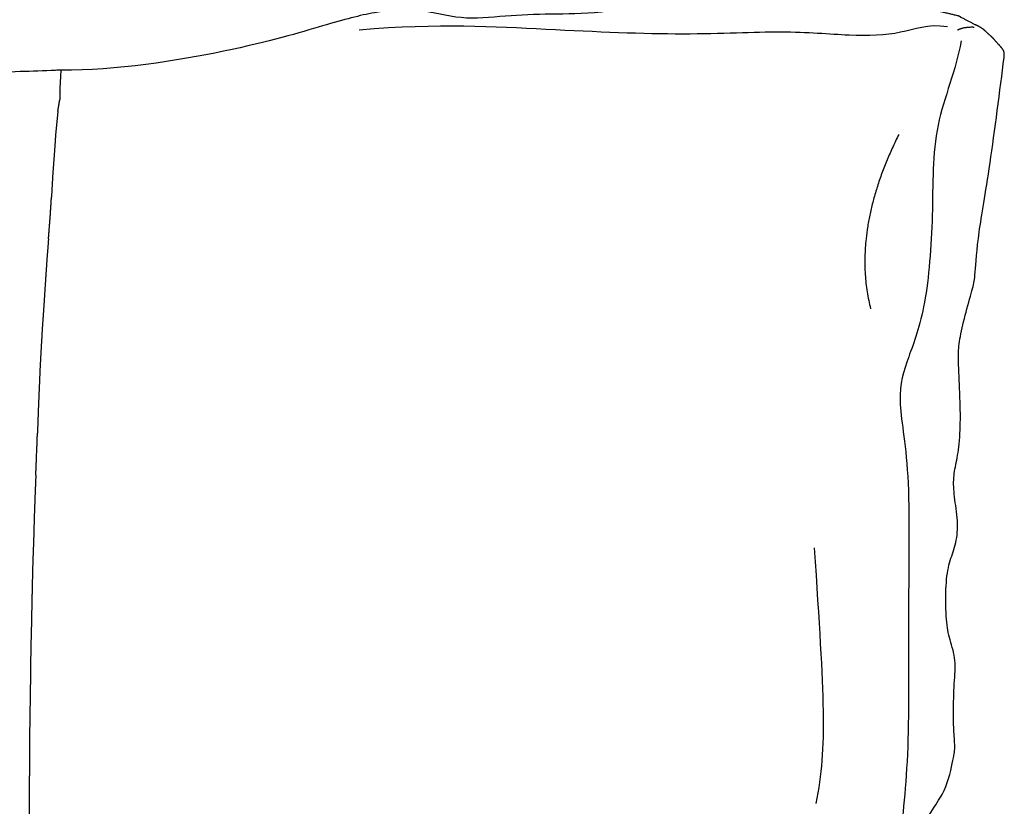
# Model space of a CAD drawing. Header units: millimetres. Extents: x -31695 to -21031, y -2517 to 7253.
# Tile 74 of 77: x -25148 to -24869, y 4975 to 5198. Entities that reach past the tile are written whole.
import ezdxf

# ---------------------------------------------------------------- set-up
doc = ezdxf.new("R2010")
doc.units = ezdxf.units.MM
doc.layers.add('2d', color=7, linetype='Continuous', true_color=0x000000)

msp = doc.modelspace()

# ---------------------------------------------------------------- linework, layer by layer
at = {"layer": '2d', "linetype": 'Continuous', "lineweight": -3}
for points, degree in [([(-24953.98, 5202.05), (-24971.56, 5201.96), (-24983.98, 5199.2), (-24997.64, 5199.51), (-25010.37, 5198.89), (-25023.1, 5197.51), (-25034.61, 5201.19), (-25047.5, 5200.12), (-25059.92, 5196.75), (-25085.7, 5188.92), (-25120.52, 5183.4), (-25136.08, 5183.5)], 3), ([(-25051.71, 5194.95), (-25028.9, 5196.81), (-24997.74, 5194.95), (-24958.09, 5193.23), (-24931.03, 5194.95), (-24912.47, 5193.09), (-24897.88, 5193.62), (-24890.99, 5196.67), (-24885.28, 5195.88)], 3), ([(-24882.44, 5194.84), (-24880.72, 5195.82), (-24877.74, 5195.7)], 2), ([(-24874.54, 5194.55), (-24874.93, 5194.92), (-24875.32, 5195.28), (-24876.33, 5195.83), (-24876.81, 5196.07), (-24877.3, 5196.32)], 5), ([(-24874.54, 5194.55), (-24873.52, 5193.61), (-24872.5, 5192.67)], 2), ([(-24881.44, 5191.77), (-24882.76, 5183.41), (-24889.79, 5168.56), (-24889.13, 5142.57), (-24891.25, 5115.65), (-24896.56, 5101.86), (-24900, 5091.25), (-24895.63, 5072.55), (-24896.56, 5030.12), (-24895.89, 4989.8), (-24899.08, 4963.15), (-24900, 4948.03), (-24903.72, 4935.96), (-24907.83, 4922.44), (-24898.41, 4905.46), (-24897.75, 4891.01), (-24897.48, 4866.74), (-24897.48, 4847.25), (-24903.58, 4833.32), (-24898.68, 4820.59), (-24898.81, 4799.38), (-24899.47, 4774.98), (-24905.18, 4762.91), (-24905.04, 4750.44), (-24896.69, 4731.08), (-24898.01, 4707.61), (-24897.35, 4676.71), (-24899.34, 4659.47), (-24897.22, 4643.43), (-24891.65, 4628.31), (-24889.66, 4616.91)], 3), ([(-24870.05, 5189.93), (-24871.28, 5191.3), (-24872.5, 5192.67)], 2), ([(-24869.25, 5187.05), (-24869.15, 5187.77), (-24869.12, 5188.46), (-24869.27, 5189.04), (-24869.66, 5189.48), (-24870.05, 5189.93)], 5), ([(-24894.19, 4966.85), (-24889.59, 4974.48), (-24885.62, 4979.18), (-24883.43, 4989.62), (-24883.08, 4991.85), (-24883.51, 4996.97), (-24883.67, 5002.43), (-24883.31, 5011.43), (-24882.8, 5017.27), (-24884.94, 5023.17), (-24885.71, 5028.29), (-24885.84, 5038.31), (-24884.83, 5044.42), (-24882.91, 5048.97), (-24882.09, 5054.95), (-24883.29, 5062.29), (-24883.73, 5067.8), (-24882.83, 5072.3), (-24881.69, 5078.19), (-24881.57, 5087.41), (-24881.79, 5091.32), (-24882.01, 5098.25), (-24882.3, 5103.13), (-24881.84, 5107.75), (-24880.1, 5115.03), (-24877.87, 5122.66), (-24877.49, 5124.78), (-24876.71, 5136.71), (-24873.43, 5154.28), (-24870.39, 5177.96), (-24869.25, 5187.05)], 3), ([(-25136.42, 5177.47), (-25136.25, 5180.48), (-25136.08, 5183.5)], 2), ([(-25137.01, 5171.89), (-25136.76, 5173.42), (-25136.51, 5174.96)], 2), ([(-24899.04, 5165.32), (-24912.65, 5138.09), (-24907.02, 5116.02)], 2), ([(-25139.67, 5135.76), (-25139.52, 5137.65), (-25139.37, 5139.54), (-25139.03, 5143.8), (-25138.93, 5145.69), (-25138.83, 5147.59)], 5), ([(-25143.25, 5068.98), (-25143.18, 5070.88), (-25143.1, 5072.78), (-25142.92, 5077.06), (-25142.86, 5078.96), (-25142.79, 5080.86)], 5), ([(-24922.98, 5048.41), (-24920.16, 5005.21), (-24919.23, 4992.54), (-24922.51, 4976.1)], 3), ([(-25145.34, 4953.72), (-25145.21, 4958.55), (-25145.09, 4963.37), (-25145.06, 4974.23), (-25145.07, 4979.06), (-25145.07, 4983.89)], 5)]:
    msp.add_open_spline(points, degree=degree, dxfattribs=at)
for points, degree, knots in [([(-24889.4, 5200.63), (-24885.76, 5199.76), (-24882.12, 5198.88), (-24881.89, 5198.76), (-24881.66, 5198.65), (-24881.62, 5198.59), (-24881.57, 5198.53), (-24879.44, 5197.43), (-24877.3, 5196.32)], 2, [0, 0, 0, 1, 1, 2, 2, 3, 3, 4, 4, 4]), ([(-25136.08, 5183.5), (-25136.62, 5183.48), (-25137.16, 5183.46), (-25137.69, 5183.44), (-25140.97, 5183.31), (-25144.32, 5183.19), (-25147.65, 5183.08), (-25155.23, 5182.81), (-25163.48, 5182.54), (-25171.53, 5182.22), (-25179.51, 5181.91), (-25186.69, 5181.58), (-25194.75, 5181.17), (-25202.53, 5180.78), (-25209.56, 5180.4), (-25217.15, 5179.98), (-25221.88, 5179.71), (-25234.58, 5179), (-25239.22, 5178.76), (-25247.04, 5178.35), (-25254.65, 5178.02), (-25262.85, 5177.84), (-25271.63, 5177.66), (-25280.83, 5177.66), (-25289.56, 5177.68), (-25291.86, 5177.69), (-25294.24, 5177.7), (-25296.53, 5177.71), (-25305.23, 5177.74), (-25310.03, 5177.77), (-25318.08, 5177.69), (-25329.39, 5177.58), (-25334.41, 5177.39), (-25346.05, 5177.04), (-25353.89, 5176.81), (-25365.33, 5176.5), (-25373.25, 5176.38), (-25373.62, 5176.38), (-25373.99, 5176.37), (-25374.36, 5176.37), (-25384.47, 5176.24), (-25394.47, 5176.25), (-25404.56, 5176.35), (-25411.21, 5176.42), (-25418.36, 5176.53), (-25425.04, 5176.66), (-25428.21, 5176.73), (-25431.4, 5176.79), (-25434.56, 5176.86), (-25447.56, 5177.13), (-25449.28, 5177.15), (-25461.58, 5177.3), (-25466.64, 5177.36), (-25470.93, 5177.4), (-25476.09, 5177.52), (-25478.66, 5177.57), (-25481.14, 5177.64), (-25483.7, 5177.73), (-25491.04, 5177.98), (-25497.47, 5178.33), (-25504.56, 5178.74), (-25509.12, 5179), (-25521.08, 5179.72), (-25525.65, 5179.98), (-25533.1, 5180.4), (-25540.3, 5180.79), (-25547.9, 5181.17), (-25555.8, 5181.57), (-25563.19, 5181.91), (-25571.02, 5182.22), (-25578.87, 5182.54), (-25586.84, 5182.81), (-25594.32, 5183.08), (-25598.05, 5183.21), (-25601.83, 5183.35), (-25605.53, 5183.5)], 3, [17.908457, 17.908457, 17.908457, 17.908457, 18.084854, 18.084854, 18.084854, 19.159848, 19.159848, 19.159848, 21.653975, 21.653975, 21.653975, 23.981685, 23.981685, 23.981685, 26.241763, 26.241763, 26.241763, 28.56127, 28.56127, 28.56127, 30.96723, 30.96723, 30.96723, 33.636707, 33.636707, 33.636707, 34.332428, 34.332428, 34.332428, 36.524957, 36.524957, 36.524957, 39.382711, 39.382711, 39.382711, 42.101476, 42.101476, 42.101476, 42.21306, 42.21306, 42.21306, 45.23555, 45.23555, 45.23555, 47.279578, 47.279578, 47.279578, 48.230474, 48.230474, 48.230474, 51.099173, 51.099173, 51.099173, 52.562552, 52.562552, 52.562552, 53.322362, 53.322362, 53.322362, 55.437414, 55.437414, 55.437414, 57.632626, 57.632626, 57.632626, 59.871371, 59.871371, 59.871371, 62.188157, 62.188157, 62.188157, 64.604546, 64.604546, 64.604546, 65.798539, 65.798539, 65.798539, 65.798539]), ([(-25136.39, 5177.51), (-25136.41, 5177.49), (-25136.42, 5177.47), (-25136.47, 5176.21), (-25136.51, 5174.96)], 2, [0.9184541, 0.9184541, 0.9184541, 1, 1, 1.4168176, 1.4168176, 1.4168176]), ([(-25137.01, 5171.89), (-25137.32, 5168.88), (-25137.62, 5165.87), (-25137.83, 5162.84), (-25138.03, 5159.8), (-25138.27, 5156.75), (-25138.5, 5153.7), (-25138.66, 5150.64), (-25138.83, 5147.59)], 2, [0, 0, 0, 1, 1, 2, 2, 3, 3, 4, 4, 4]), ([(-25139.67, 5135.76), (-25139.91, 5132.72), (-25140.15, 5129.67), (-25140.35, 5126.62), (-25140.56, 5123.57), (-25140.75, 5120.52), (-25140.94, 5117.47), (-25141.16, 5114.43), (-25141.38, 5111.39), (-25141.56, 5108.32), (-25141.74, 5105.26), (-25141.9, 5102.21), (-25142.07, 5099.16), (-25142.2, 5096.1), (-25142.33, 5093.04), (-25142.46, 5090), (-25142.58, 5086.96), (-25142.69, 5083.91), (-25142.79, 5080.86)], 2, [0, 0, 0, 1, 1, 2, 2, 3, 3, 4, 4, 5, 5, 6, 6, 7, 7, 8, 8, 9, 9, 9]), ([(-25143.25, 5068.98), (-25143.38, 5065.92), (-25143.5, 5062.85), (-25143.61, 5059.81), (-25143.72, 5056.76), (-25143.8, 5053.73), (-25143.88, 5050.69), (-25143.99, 5047.64), (-25144.11, 5044.59), (-25144.19, 5041.55), (-25144.26, 5038.5), (-25144.33, 5035.45), (-25144.4, 5032.4), (-25144.45, 5029.37), (-25144.51, 5026.35), (-25144.59, 5023.32), (-25144.67, 5020.28), (-25144.72, 5017.25), (-25144.76, 5014.22), (-25144.79, 5011.18), (-25144.82, 5008.14), (-25144.87, 5005.11), (-25144.93, 5002.09), (-25144.97, 4999.05), (-25145.02, 4996.02), (-25145.04, 4992.99), (-25145.07, 4989.96), (-25145.07, 4986.92), (-25145.07, 4983.89)], 2, [0, 0, 0, 1, 1, 2, 2, 3, 3, 4, 4, 5, 5, 6, 6, 7, 7, 8, 8, 9, 9, 10, 10, 11, 11, 12, 12, 13, 13, 14, 14, 14])]:
    msp.add_open_spline(points, degree=degree, knots=knots, dxfattribs=at)

doc.saveas('drawing.dxf')
